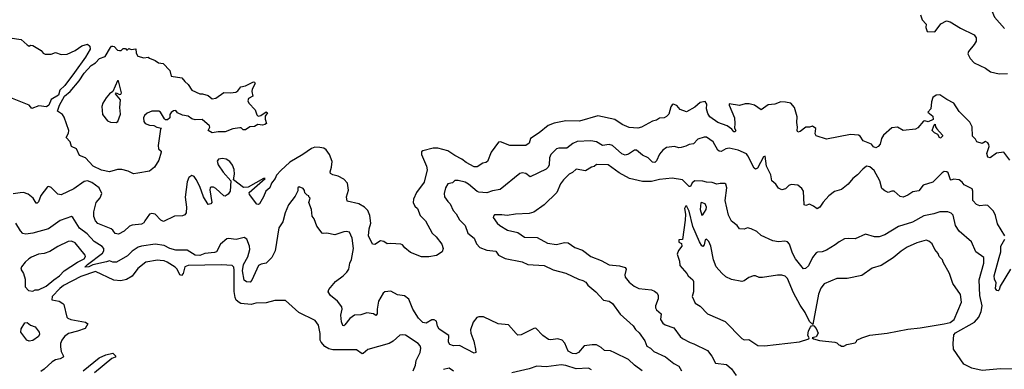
# Model space of a CAD drawing. Extents: x 1678431 to 1860718, y 384618 to 522882.
# Tile 89 of 256: x 1774371 to 1782979, y 398709 to 401763. Entities that reach past the tile are written whole.
import ezdxf

# ---------------------------------------------------------------- set-up
doc = ezdxf.new("R2010")
doc.units = 0

msp = doc.modelspace()

# ---------------------------------------------------------------- linework, layer by layer
at = {"layer": '0CON10XD'}
for points in [[(1783047.3, 401942.7), (1782947, 401933), (1782885, 401934.2), (1782834.2, 401925.8), (1782816.7, 401913.3), (1782816.2, 401895), (1782825, 401873.3), (1782869.3, 401839.3), (1782894.6, 401784.6), (1782982, 401685)], [(1782246.2, 401806.2), (1782261.7, 401761.7), (1782296.2, 401725), (1782292.5, 401695), (1782305, 401660), (1782365, 401656.2), (1782375, 401661.2), (1782424.3, 401725.7), (1782475, 401752), (1782505.5, 401745.5), (1782595, 401690), (1782715, 401630), (1782733.1, 401605), (1782734.4, 401575), (1782716.9, 401545), (1782665.8, 401485), (1782660, 401465), (1782680, 401425), (1782716.7, 401385), (1782815, 401340), (1782858.9, 401308.9), (1782935, 401290.8), (1783007, 401293)], [(1774285.7, 401605.7), (1774385, 401588.8), (1774435, 401543.3), (1774455, 401532.5), (1774465, 401540), (1774486.7, 401536.7), (1774560, 401495), (1774575, 401470), (1774595, 401463.3), (1774645, 401463.3), (1774685, 401477.5), (1774735, 401460), (1774787.1, 401462.9), (1774855, 401493.8), (1774915.7, 401534.3), (1774965, 401548.8), (1774985, 401532.5), (1774986.9, 401505), (1774945, 401435.8), (1774849, 401301), (1774765, 401188.9), (1774723.3, 401146.7), (1774709.6, 401105), (1774645.5, 401064.5), (1774625, 401016), (1774605, 401003.1), (1774539.3, 401010.7), (1774477, 400987), (1774452.5, 401015), (1774295, 401080.8)], [(1775365, 400416.7), (1775318.8, 400438.8), (1775265, 400453.3), (1775225, 400453.8), (1775155, 400434), (1775085, 400448.1), (1775014.4, 400485), (1774945, 400556.7), (1774895, 400577.5), (1774866.7, 400635), (1774824.4, 400654.4), (1774812.5, 400695), (1774778.8, 400735), (1774797.7, 400772.3), (1774802, 400795), (1774760.9, 400910.9), (1774745, 400934), (1774701.2, 400965), (1774717.9, 401015), (1774762.9, 401095), (1774811.8, 401135), (1774889.7, 401230.3), (1774935, 401296.7), (1774995, 401364), (1775034.4, 401385.6), (1775070, 401425), (1775117.1, 401442.9), (1775165, 401520), (1775175, 401532.5), (1775185, 401532.5), (1775197.5, 401527.5), (1775225, 401497.5), (1775245, 401492.5), (1775257.5, 401492.5), (1775275, 401510), (1775295, 401510), (1775305, 401500), (1775315, 401500), (1775325, 401510), (1775345, 401502.5), (1775385, 401507.5), (1775390.7, 401470.7), (1775403, 401443), (1775455, 401430), (1775495, 401436.2), (1775505.7, 401425.7), (1775555, 401407.5), (1775585, 401386.2), (1775625, 401380), (1775685, 401320), (1775695, 401270), (1775790, 401255), (1775813.6, 401223.6), (1775845, 401197.5), (1775875, 401148), (1775945, 401116.2), (1775970, 401115), (1776019.5, 401099.5), (1776055, 401071.2), (1776085, 401078), (1776155, 401126.2), (1776215, 401123.3), (1776259.4, 401130.6), (1776278.6, 401141.4), (1776305, 401176.2), (1776345, 401186.2), (1776415, 401220), (1776425, 401217.5), (1776430, 401205), (1776403.3, 401155), (1776400, 401135), (1776410, 401095), (1776372.5, 401075), (1776366.7, 401055), (1776373.3, 401035), (1776430, 400975), (1776443, 400933), (1776455, 400920), (1776480, 400925), (1776525, 400957.5), (1776538.3, 400948.3), (1776518.3, 400921.7), (1776516.7, 400895), (1776527.5, 400855), (1776515, 400847.5), (1776495, 400842.5), (1776453, 400847), (1776425, 400830), (1776383, 400827), (1776345, 400800), (1776325, 400800), (1776307, 400817), (1776295, 400817.5), (1776235, 400810), (1776166.4, 400783.6), (1776106.4, 400783.6), (1776055, 400776), (1776020, 400795), (1776032.5, 400825), (1776030, 400835), (1775965, 400890), (1775905, 400887.5), (1775875, 400896.7), (1775845, 400920), (1775795, 400928.8), (1775749.3, 400949.3), (1775735, 400970), (1775715, 400967.5), (1775695, 400952.5), (1775683.3, 400935), (1775682.5, 400905), (1775663, 400887), (1775645, 400887.5), (1775636.1, 400896.1), (1775603.3, 400955), (1775587.5, 400965), (1775525, 400963.3), (1775485, 400947.1), (1775461.2, 400925), (1775453.8, 400905), (1775457.5, 400875), (1775467, 400857), (1775505, 400842.5), (1775545, 400840), (1775570, 400825), (1775610, 400815), (1775602.5, 400807.5), (1775582.5, 400665), (1775586, 400636), (1775606.7, 400615), (1775608.8, 400605), (1775588, 400535), (1775550, 400475), (1775505, 400440), (1775405, 400423.3), (1775365, 400416.7)], [(1775215, 400864), (1775228.8, 400875), (1775253, 400937), (1775247.9, 400995), (1775253.8, 401063.8), (1775207.5, 401115), (1775215, 401124), (1775245, 401110), (1775255, 401112), (1775262, 401125), (1775235, 401230), (1775225, 401230), (1775184, 401135), (1775155, 401114.3), (1775128.1, 401081.9), (1775097, 401033), (1775087.8, 401005), (1775096, 400935), (1775139.1, 400879.1), (1775165, 400866.9), (1775215, 400864)], [(1783027.1, 400537.1), (1782975, 400605.8), (1782912.4, 400597.6), (1782855, 400555.8), (1782835, 400562.5), (1782825.8, 400595), (1782845.8, 400655), (1782843.9, 400673.9), (1782835, 400687.5), (1782815, 400700), (1782785, 400681.2), (1782740, 400695), (1782728.3, 400718.3), (1782702.5, 400745), (1782697.6, 400827.6), (1782677.4, 400867.4), (1782585, 400962), (1782539.2, 401035), (1782476.2, 401065), (1782415.4, 401105.4), (1782383.3, 401105), (1782355, 401082), (1782341.4, 401045), (1782336.4, 400983.6), (1782310, 400955), (1782355, 400920), (1782358.3, 400891.7), (1782315, 400870), (1782285, 400878.8), (1782274.1, 400875.9), (1782223, 400817), (1782203, 400807), (1782095, 400796), (1782045, 400824), (1781995, 400818), (1781922, 400755), (1781906, 400725), (1781894.1, 400675.9), (1781876.2, 400655), (1781855, 400644.4), (1781835, 400653.3), (1781817, 400677), (1781746.7, 400705), (1781718.8, 400745), (1781704.2, 400754.2), (1781635, 400760), (1781425, 400718.8), (1781335, 400750), (1781326.4, 400766.4), (1781331.7, 400811.7), (1781303, 400833), (1781275, 400823.8), (1781245, 400823.8), (1781195, 400786), (1781175, 400780), (1781168, 400795), (1781170.8, 400825), (1781164.4, 400865), (1781169.5, 400915), (1781144.3, 400995), (1781114.2, 401034.2), (1781065, 401044), (1781025, 401045.5), (1780973.7, 401023.7), (1780915, 401020), (1780855, 400976.2), (1780795.4, 401015.4), (1780749.3, 401029.3), (1780715, 401029.4), (1780665, 401014.4), (1780575, 401027.5), (1780572.5, 401015), (1780620, 400905), (1780624.3, 400855), (1780620, 400815), (1780633.3, 400795), (1780625, 400783.8), (1780615, 400783.8), (1780597.5, 400807.5), (1780555.5, 400835.5), (1780476.2, 400865), (1780404.4, 400915), (1780387.1, 400945), (1780377.1, 400985), (1780378.8, 401025), (1780365, 401047.5), (1780321.7, 401038.3), (1780275, 400998.8), (1780200.5, 400959.5), (1780145, 400978.8), (1780115, 401013.8), (1780085, 401024), (1780075, 401018.8), (1780065, 401001.2), (1780045, 400938), (1780025, 400916), (1780005, 400906.2), (1779965, 400903.8), (1779937.5, 400885), (1779905, 400876.2), (1779807.5, 400825), (1779775, 400816.2), (1779700.3, 400820.3), (1779638.7, 400848.7), (1779575, 400892.2), (1779425, 400923.1), (1779265, 400876.7), (1779145, 400879.6), (1779045, 400860.6), (1778992.2, 400837.8), (1778913.3, 400775), (1778837.5, 400725), (1778824, 400685), (1778797, 400663), (1778655, 400663.1), (1778575, 400696), (1778555.9, 400694.1), (1778494.4, 400605), (1778461.2, 400525), (1778446.4, 400516.4), (1778418.8, 400511.2), (1778372.1, 400477.9), (1778345, 400476.7), (1778273.8, 400515), (1778235.4, 400545.4), (1778175, 400575.6), (1778115, 400618.5), (1778027.9, 400642.1), (1777985, 400639.4), (1777895, 400616.2), (1777885, 400607.5), (1777883.3, 400585), (1777928.9, 400485), (1777933, 400453), (1777906.4, 400345), (1777840.5, 400255), (1777815, 400196.7), (1777811.4, 400165), (1777825.5, 400135.5), (1777849.4, 400115), (1777872.8, 400052.8), (1777920, 400005), (1777977.4, 399897.4), (1778012.9, 399865), (1778061.1, 399801.1), (1778072.9, 399765), (1778064.3, 399735), (1778015, 399701.9), (1777947.5, 399692.5), (1777885, 399691.2), (1777789.2, 399729.2), (1777739.1, 399769.1), (1777716.8, 399796.8), (1777702.7, 399802.7), (1777615, 399808.1), (1777585, 399804.4), (1777553.3, 399825), (1777525, 399830.8), (1777475, 399800), (1777455, 399801.2), (1777419.4, 399875), (1777425.6, 399935), (1777440.5, 399985), (1777431.9, 400051.9), (1777413.8, 400095), (1777384.4, 400125), (1777335, 400155.4), (1777235, 400176.7), (1777227.8, 400215), (1777245.6, 400275), (1777236.5, 400335), (1777205, 400370), (1777156, 400396), (1777107.8, 400407.8), (1777089.5, 400419.5), (1777085.6, 400435), (1777097.9, 400475), (1777101.5, 400525), (1777080.8, 400585), (1777050.4, 400625), (1777029.6, 400639.6), (1776996.3, 400646.3), (1776951.7, 400648.3), (1776921.8, 400638.2), (1776845.6, 400585), (1776731.7, 400518.3), (1776653.7, 400446.3), (1776615.8, 400405), (1776603.3, 400375), (1776573.7, 400336.3), (1776558.1, 400295), (1776522.5, 400265), (1776502.9, 400215), (1776467.5, 400155), (1776455, 400148.8), (1776443.1, 400153.1), (1776380.5, 400235), (1776377.5, 400255), (1776516.7, 400376.7), (1776502, 400375), (1776368.6, 400301.4), (1776326.4, 400296.4), (1776240, 400365), (1776249.5, 400415), (1776245.5, 400454.5), (1776232.7, 400492.7), (1776208.1, 400525), (1776175, 400544.5), (1776145, 400551.5), (1776110, 400545), (1776096.1, 400526.1), (1776105.8, 400495), (1776150.2, 400430.2), (1776217.5, 400355), (1776211.2, 400265), (1776195, 400240), (1776167.3, 400222.7), (1776155, 400223.3), (1776085, 400287.5), (1776065, 400299.2), (1776045, 400301.2), (1776036, 400294), (1776034.2, 400275.8), (1776050, 400165), (1776043.3, 400155), (1776018.8, 400148.8), (1775978.9, 400215), (1775946.9, 400305), (1775915, 400366.2), (1775895, 400394), (1775875, 400403.3), (1775851.2, 400385), (1775834.4, 400345.6), (1775817.3, 400212.7), (1775829.4, 400125), (1775825.7, 400075), (1775815, 400058.6), (1775795, 400050.9), (1775725, 400047.1), (1775629.1, 400000.9), (1775605, 400013.1), (1775555, 400064.2), (1775525, 400071.4), (1775505, 400063.8), (1775465.8, 400005), (1775455, 399988), (1775435, 399977.1), (1775355, 399968.1), (1775330.2, 399959.8), (1775283.6, 399916.4), (1775235, 399890), (1775205.8, 399895.8), (1775186, 399925), (1775170, 399935), (1775053.3, 399983.3), (1775034.2, 400005), (1775018, 400045), (1775017.8, 400085), (1775040, 400165), (1775075, 400206.7), (1775089.2, 400245), (1775067.1, 400295), (1775001.7, 400341.7), (1774965, 400355.4), (1774935, 400348.2), (1774843.6, 400286.4), (1774735, 400232.9), (1774705, 400238), (1774645, 400297.5), (1774625, 400306), (1774615, 400304), (1774555, 400228.8), (1774535, 400172.5), (1774525, 400160), (1774515, 400160), (1774488, 400205), (1774445, 400240), (1774405, 400254.4), (1774375, 400249.5), (1774315, 400242.5)], [(1782415, 400727.5), (1782399.3, 400759.3), (1782370, 400775), (1782350, 400795), (1782362.5, 400835), (1782375, 400850), (1782378.3, 400828.3), (1782390, 400810), (1782438.8, 400755), (1782440, 400745), (1782425, 400730), (1782415, 400727.5)], [(1782984.5, 399874.5), (1782920.5, 399980.5), (1782902.1, 400052.1), (1782885, 400090), (1782835, 400140), (1782815, 400144.3), (1782765, 400137.8), (1782735, 400147.5), (1782703.5, 400185), (1782705.5, 400265), (1782698.6, 400285), (1782629.4, 400319.4), (1782612, 400345), (1782585, 400364), (1782535, 400368.8), (1782515, 400360), (1782507.5, 400365), (1782490, 400425), (1782477.5, 400435), (1782455, 400436.2), (1782435, 400426.2), (1782355, 400344.5), (1782271.2, 400318.8), (1782231.3, 400268.7), (1782179.7, 400260.3), (1782135, 400230.6), (1782095, 400212.9), (1782068.2, 400218.2), (1782015, 400264.3), (1781995, 400265.7), (1781965, 400252.9), (1781935, 400268), (1781907.3, 400287.3), (1781890.6, 400355), (1781840.9, 400445), (1781805, 400478.2), (1781775, 400482.5), (1781741.2, 400458.8), (1781695, 400408), (1781654.1, 400375.9), (1781613.8, 400325), (1781555, 400280.5), (1781495, 400263.3), (1781444.5, 400225.5), (1781395, 400168.8), (1781365.5, 400124.5), (1781342.3, 400112.3), (1781312.5, 400135), (1781275, 400151.2), (1781245, 400141.2), (1781230, 400145), (1781222.5, 400265), (1781209.7, 400289.7), (1781175, 400316.7), (1781115, 400323.3), (1781095.9, 400314.1), (1781065, 400286), (1781035, 400276.7), (1781005, 400291.2), (1780981.2, 400325), (1780946.1, 400356.1), (1780938.8, 400408.8), (1780900.8, 400485), (1780890, 400570), (1780873.3, 400565), (1780823, 400467), (1780805, 400457.5), (1780791.2, 400465), (1780738.5, 400575), (1780725, 400591.9), (1780652.9, 400622.9), (1780575, 400640.4), (1780543.3, 400635), (1780505, 400612), (1780485, 400614.2), (1780473.4, 400623.4), (1780435, 400695.8), (1780375, 400735.6), (1780354.5, 400735.5), (1780301.2, 400718.8), (1780260.6, 400679.4), (1780225, 400674.3), (1780195, 400657.5), (1780155, 400645.8), (1780135, 400644.4), (1780095, 400656.4), (1780025, 400645.6), (1779995.3, 400624.7), (1779965, 400588.6), (1779938.9, 400531.1), (1779924.5, 400515.5), (1779905, 400519.2), (1779865, 400556.2), (1779815, 400580), (1779765, 400624.5), (1779745, 400623.5), (1779693, 400587), (1779665, 400579.5), (1779635, 400591.8), (1779555, 400663.1), (1779525, 400672.1), (1779465, 400663.4), (1779415, 400695.5), (1779365, 400705.9), (1779245, 400700), (1779208.3, 400681.7), (1779155, 400640.9), (1779085, 400641.5), (1779065, 400635.6), (1779013.7, 400586.3), (1779003.1, 400555), (1778999.1, 400495), (1778990.9, 400475), (1778975, 400457.9), (1778835, 400390.6), (1778795, 400419.5), (1778765, 400425.5), (1778745, 400419.2), (1778570.7, 400279.3), (1778505, 400267.1), (1778455, 400250), (1778385, 400256.2), (1778371.7, 400261.7), (1778295, 400327.5), (1778265, 400344.4), (1778205, 400358.9), (1778175, 400358.1), (1778155, 400338), (1778115, 400328), (1778092.9, 400295), (1778082.9, 400245), (1778085.8, 400215), (1778115, 400176), (1778135.7, 400155), (1778161.4, 400095), (1778188.3, 400068.3), (1778216.9, 400015), (1778266.5, 399965), (1778288.6, 399898.6), (1778345, 399854), (1778364.6, 399804.6), (1778395, 399772.9), (1778455, 399749.1), (1778535, 399740.8), (1778557.5, 399707.5), (1778615, 399675.7), (1778765, 399646.9), (1778815, 399624.4), (1778957.2, 399617.2), (1779035, 399577.5), (1779145, 399547.8), (1779255.5, 399495.5), (1779295, 399485.7), (1779319.5, 399469.5), (1779338.1, 399445), (1779409.2, 399385), (1779474.3, 399314.3), (1779525, 399304.4), (1779554.3, 399285), (1779619.8, 399189.8), (1779735, 399088.8), (1779756.3, 399056.3), (1779787.2, 399027.2), (1779836.6, 398956.6), (1779855, 398912.5), (1779885, 398894.6), (1779914.3, 398864.3), (1780016.7, 398816.7), (1780090.2, 398760.2), (1780135, 398735.8), (1780156.7, 398695)], [(1783255, 398705.3), (1782945.5, 398714.5), (1782785, 398698.1), (1782695, 398718.8), (1782624.1, 398754.1), (1782535.9, 398885.9), (1782531.2, 398935), (1782538.8, 399011.2), (1782552.4, 399027.6), (1782720.2, 399119.8), (1782757.7, 399165), (1782777.7, 399215), (1782784.7, 399265), (1782766.6, 399355), (1782760.2, 399489.8), (1782799.3, 399635), (1782800, 399685), (1782730, 399735), (1782692, 399822), (1782585, 399915.8), (1782551.9, 399965), (1782532.9, 400055), (1782515, 400072.5), (1782485, 400085.8), (1782415, 400085.7), (1782364.2, 400065.8), (1782275, 400048.6), (1782176.5, 399993.5), (1782055, 399957.5), (1781935, 399884.4), (1781885, 399866.5), (1781845, 399866.7), (1781765, 399889.4), (1781675, 399848.8), (1781615, 399852.5), (1781582.4, 399847.6), (1781535, 399822.9), (1781502, 399795), (1781425, 399748.9), (1781387.5, 399735), (1781346.8, 399733.2), (1781335, 399727.1), (1781303.5, 399685), (1781267.9, 399612.1), (1781241.2, 399588.8), (1781225, 399586), (1781154.7, 399675), (1781128.2, 399725), (1781101.7, 399801.7), (1781085, 399821.4), (1781059.7, 399829.7), (1781005, 399822.9), (1780955, 399832.5), (1780855, 399879.2), (1780815, 399912), (1780765, 399936), (1780735, 399943.8), (1780705, 399933.8), (1780665, 399937.5), (1780642.5, 399965), (1780594.2, 400004.2), (1780569.4, 400055), (1780538.2, 400185), (1780552.9, 400295), (1780545.6, 400325.6), (1780535, 400331.2), (1780495, 400332.5), (1780465, 400325.8), (1780425, 400340), (1780375.7, 400344.3), (1780345, 400353.6), (1780275, 400354.5), (1780251.2, 400338.8), (1780235, 400306.7), (1780225, 400306), (1780165, 400363.3), (1780075, 400379.4), (1779965, 400366.2), (1779895, 400350), (1779815, 400348.8), (1779702, 400375), (1779612, 400425), (1779515, 400493.8), (1779415, 400497.5), (1779395, 400480), (1779370, 400475), (1779316.4, 400443.6), (1779235, 400456.2), (1779203, 400427), (1779175, 400414), (1779125.5, 400364.5), (1779100.2, 400329.8), (1779066.7, 400253.3), (1778955.6, 400145), (1778865, 400081.5), (1778825, 400069.1), (1778705, 400064.2), (1778632.7, 400052.7), (1778585, 400059.2), (1778522.7, 400057.3), (1778512.3, 400047.7), (1778511.2, 400035), (1778545.7, 399985.7), (1778568.8, 399965), (1778635, 399924.3), (1778725, 399904.3), (1778785, 399863.3), (1778895, 399860), (1778985, 399811.4), (1779065, 399798.1), (1779135, 399815.6), (1779165, 399813.6), (1779225, 399774.4), (1779290.9, 399750.9), (1779364, 399695), (1779455, 399660.5), (1779525, 399622.5), (1779615, 399612.9), (1779665, 399599.2), (1779672.5, 399585), (1779661.4, 399535), (1779664.2, 399515), (1779700.2, 399470.2), (1779744.5, 399434.5), (1779785, 399414.4), (1779895, 399402.5), (1779921.2, 399391.2), (1779943, 399373), (1779952, 399355), (1779954, 399325), (1779930, 399265), (1779930.5, 399245), (1779938.2, 399228.2), (1779980, 399195), (1779974.6, 399144.6), (1779992.9, 399112.9), (1780015, 399098.1), (1780090, 399070), (1780145, 398995.8), (1780165, 398979.4), (1780232.1, 398942.1), (1780265, 398932.9), (1780384.5, 398874.5), (1780422.7, 398822.7), (1780453, 398763), (1780550, 398750), (1780594.2, 398714.2), (1780634.4, 398654.4)], [(1777675, 399360.8), (1777615, 399391.4), (1777564.5, 399385.5), (1777550, 399375), (1777507.1, 399305), (1777495.6, 399235), (1777495.6, 399195), (1777485, 399180), (1777465, 399194.2), (1777405, 399201.4), (1777355, 399185.5), (1777298.5, 399181.5), (1777257.4, 399152.6), (1777215, 399098), (1777205, 399090), (1777195, 399092.5), (1777183.4, 399123.4), (1777178.3, 399181.7), (1777191.5, 399235), (1777188.1, 399255), (1777150.5, 399305), (1777087.8, 399355), (1777066.9, 399385), (1777074.3, 399405), (1777132.5, 399475), (1777200, 399525), (1777232.6, 399557.4), (1777248.6, 399585), (1777257.5, 399635), (1777272.6, 399667.4), (1777290, 399765), (1777276.9, 399855), (1777255, 399906), (1777225, 399914), (1777205, 399910), (1777125.4, 399884.6), (1777055, 399898.9), (1777025, 399894.3), (1777015, 399899.2), (1776970.3, 399960.3), (1776945, 400022.5), (1776927.7, 400047.7), (1776921.2, 400105), (1776897.5, 400165), (1776910, 400205), (1776900, 400215), (1776900, 400225), (1776885, 400230), (1776865, 400250), (1776861.7, 400271.7), (1776848.3, 400288.3), (1776815, 400302.5), (1776803.8, 400295), (1776801.7, 400268.3), (1776778.3, 400221.7), (1776721.2, 400145), (1776693, 400077), (1776671.7, 399998.3), (1776635.7, 399945), (1776604.5, 399745), (1776576.5, 399685), (1776525, 399636.9), (1776481.1, 399628.9), (1776458.1, 399615), (1776401.4, 399488.6), (1776385, 399469.2), (1776355, 399472.9), (1776335, 399487.5), (1776319.6, 399569.6), (1776329.1, 399625), (1776365, 399691.2), (1776383.8, 399755), (1776379.2, 399785), (1776356.1, 399846.1), (1776335, 399860), (1776265, 399843.5), (1776197.9, 399852.1), (1776180.9, 399849.1), (1776127.2, 399802.8), (1776091.2, 399735), (1776075, 399728.1), (1775990.2, 399719.8), (1775945, 399704.5), (1775906, 399706), (1775835, 399750), (1775735, 399749.7), (1775685, 399764.7), (1775635, 399789.6), (1775555, 399801.8), (1775435, 399785.3), (1775405.7, 399775), (1775355, 399742.2), (1775315, 399700.6), (1775216.1, 399643.9), (1775185, 399644.3), (1775155, 399656.2), (1775130.6, 399649.4), (1775009.6, 399620.4), (1774976.7, 399605), (1774941.7, 399601.7), (1774963.8, 399625), (1775095, 399724.6), (1775106.6, 399745), (1775105.3, 399765), (1775092.3, 399782.3), (1775022.5, 399825), (1774961.9, 399891.9), (1774892.8, 399942.8), (1774836.5, 400036.5), (1774825, 400042.5), (1774725, 400010), (1774624.1, 399935.9), (1774485, 399898.8), (1774425, 399889.6), (1774398, 399895), (1774377.3, 399917.3), (1774336.6, 399986.6)], [(1781575, 398910), (1781603, 398927), (1781675, 398940), (1781688.3, 398951.7), (1781690, 398965), (1781732.5, 398985), (1781805, 399007.5), (1781955, 399025.5), (1782135, 399058.9), (1782245, 399071.3), (1782455, 399107), (1782505, 399119.1), (1782540.8, 399145), (1782604.3, 399295), (1782595, 399362.5), (1782528.8, 399458.8), (1782500, 399545), (1782444.1, 399644.1), (1782440, 399665), (1782410, 399695), (1782400.5, 399720.5), (1782372, 399755), (1782349.2, 399805), (1782318.7, 399828.7), (1782295, 399836.9), (1782215, 399814.4), (1782131.2, 399775), (1782078, 399742), (1782006.6, 399683.4), (1781904.1, 399615.9), (1781825, 399592), (1781735, 399527.5), (1781605, 399502.5), (1781515, 399501.2), (1781403.3, 399455), (1781375, 399418.8), (1781355, 399366.7), (1781305, 399100), (1781275, 399126.7), (1781237.8, 399205), (1781195, 399270), (1781136.9, 399376.9), (1781085, 399502), (1781063.2, 399523.2), (1781035, 399532.9), (1780995, 399531.9), (1780865, 399510.8), (1780835, 399512), (1780805, 399526.7), (1780787, 399527), (1780745, 399512.5), (1780705, 399482.9), (1780685, 399475.6), (1780595, 399492.2), (1780545, 399515.6), (1780508.3, 399548.3), (1780461.5, 399605), (1780435.5, 399665), (1780414.4, 399785), (1780395.6, 399825), (1780375, 399845.7), (1780365, 399840), (1780354.1, 399795.9), (1780345, 399782.5), (1780335, 399786.7), (1780313.3, 399823.3), (1780257.6, 399957.6), (1780225, 400091.2), (1780205, 400132.5), (1780195, 400137.5), (1780183.8, 400115), (1780191.2, 400065), (1780188.3, 400011.7), (1780167, 399843), (1780135, 399840), (1780132.5, 399835), (1780135, 399820), (1780158.3, 399808.3), (1780160, 399785), (1780131.7, 399748.3), (1780120, 399715), (1780140, 399655), (1780143.3, 399615), (1780205, 399546.7), (1780216.7, 399525), (1780255, 399490), (1780262, 399475), (1780262, 399385), (1780251.2, 399345), (1780277.3, 399287.3), (1780320.3, 399260.3), (1780385, 399194.2), (1780538, 399128), (1780685, 398978.8), (1780705, 398967.5), (1780745, 398970), (1780825, 398915.7), (1780883.3, 398913.3), (1781189.6, 398950.4), (1781270, 398975), (1781272.5, 398985), (1781262, 399005), (1781268, 399045), (1781285, 399077.5), (1781295, 399090), (1781305, 399092.5), (1781315, 399090), (1781333.8, 399065), (1781351.2, 399025), (1781335, 398992.5), (1781300, 398985), (1781310, 398975), (1781365, 398960), (1781496.4, 398946.4), (1781515, 398940), (1781531.7, 398921.7), (1781545, 398920), (1781555, 398910), (1781575, 398910)], [(1780335, 400056), (1780345, 400058.8), (1780373.1, 400105), (1780376.4, 400125), (1780364.5, 400154.5), (1780333, 400167), (1780325, 400162.5), (1780321.2, 400105), (1780335, 400056)], [(1774485, 399392.9), (1774505, 399402.9), (1774535, 399402.5), (1774601.3, 399435), (1774668.2, 399491.8), (1774718, 399525), (1774760.4, 399569.6), (1774875, 399644.6), (1774936.1, 399675), (1774947.5, 399695), (1774944.4, 399705), (1774855, 399812.5), (1774825, 399827.1), (1774796.2, 399825), (1774705, 399781.9), (1774635, 399738.6), (1774585, 399721.4), (1774535, 399714.2), (1774475, 399689.2), (1774450, 399675), (1774420, 399645), (1774386.4, 399603.6), (1774381.2, 399585), (1774404.2, 399545), (1774417.7, 399497.7), (1774418.5, 399428.5), (1774448, 399398), (1774485, 399392.9)], [(1783033.8, 399585), (1782943.3, 399436.7), (1782935, 399402.5), (1782926, 399394), (1782915, 399396.2), (1782902.9, 399415), (1782908.6, 399465), (1782895, 399496.7), (1782891.1, 399525), (1782935.2, 399684.8), (1782950.4, 399735), (1782949.5, 399785), (1782983.3, 399845)], [(1777810.6, 398695), (1777830.9, 398745), (1777838.5, 398785), (1777873, 398857), (1777879.4, 398895), (1777871.9, 398915), (1777854.2, 398935), (1777745, 399006.2), (1777715, 399011.2), (1777695, 399006), (1777635.4, 398954.6), (1777601.2, 398935), (1777415, 398881.9), (1777375, 398846), (1777365, 398845.8), (1777315, 398878.1), (1777107.9, 398877.9), (1777075, 398886.9), (1777038.9, 398908.9), (1777008.1, 398945), (1776999.4, 398965), (1776997.9, 399022.1), (1776984.4, 399094.4), (1776955.6, 399135.6), (1776812.5, 399205), (1776695, 399310), (1776601.2, 399308.8), (1776525, 399289.2), (1776435, 399286.9), (1776394.3, 399274.3), (1776305, 399283.6), (1776291.3, 399291.3), (1776265, 399312.9), (1776255.3, 399335.3), (1776247.6, 399387.6), (1776247.6, 399575), (1776242.5, 399602.5), (1776230, 399615), (1776135, 399621.2), (1775842.8, 399617.2), (1775815.2, 399604.8), (1775800, 399545), (1775785, 399528), (1775772.5, 399535), (1775746.9, 399585), (1775731.4, 399601.4), (1775661.2, 399645), (1775635, 399655.6), (1775600.3, 399659.7), (1775575, 399662.5), (1775475, 399644.4), (1775405, 399590), (1775355, 399523.6), (1775305, 399493.2), (1775255, 399482.2), (1775195, 399489.2), (1775035, 399562.4), (1774905, 399519.7), (1774755, 399440.4), (1774721.6, 399415), (1774654.8, 399345), (1774651.9, 399315), (1774715, 399303.1), (1774749.4, 399285), (1774756.9, 399275), (1774784.4, 399165), (1774792.9, 399155), (1774818, 399145), (1774945, 399119.5), (1774967.5, 399105), (1774943.8, 399065), (1774877.1, 399042.9), (1774796.6, 399023.4), (1774761.5, 398995), (1774740, 398965), (1774729.2, 398935), (1774727.3, 398905), (1774734.6, 398864.6), (1774753.3, 398825), (1774750, 398815), (1774725, 398800), (1774685, 398790.5), (1774654.2, 398775), (1774585, 398710), (1774555, 398690)], [(1779812.5, 398695), (1779745, 398745.4), (1779695, 398794.6), (1779575, 398853.5), (1779535, 398869.4), (1779485, 398874.4), (1779455, 398901.1), (1779415, 398923.1), (1779376.6, 398923.4), (1779305, 398915.5), (1779255.6, 398855), (1779234.7, 398845.3), (1779205, 398845.9), (1779166.8, 398866.8), (1779137.6, 398937.6), (1779115, 398964.4), (1779075, 398975.5), (1779015, 398965.7), (1778995, 398968.1), (1778944.7, 399004.7), (1778885, 399067.1), (1778865, 399065.6), (1778755, 399009.1), (1778725, 399008.1), (1778711.7, 399021.7), (1778645, 399098.6), (1778555, 399107.7), (1778425, 399168.1), (1778385, 399167.5), (1778368.6, 399161.4), (1778335, 399122), (1778311.5, 399055), (1778313.9, 399023.9), (1778342.5, 398955), (1778355.8, 398884.2), (1778358.8, 398855), (1778345, 398850), (1778216, 398916), (1778165, 398913.1), (1778130.6, 398925), (1778120.5, 398945), (1778124.4, 399004.4), (1778038.6, 399058.6), (1778023.8, 399085), (1778015, 399128.8), (1777995, 399140), (1777975, 399142.5), (1777925, 399113.1), (1777895, 399117.5), (1777858.1, 399155), (1777806.9, 399235), (1777772.5, 399322.5), (1777735, 399350.8), (1777675, 399360.8)], [(1774455, 398955.6), (1774433.6, 398963.6), (1774382.2, 399035), (1774385, 399062.5), (1774415, 399113.8), (1774435, 399117.3), (1774465.4, 399095.4), (1774505, 399080), (1774540.8, 399035), (1774542.9, 399015), (1774536, 398995), (1774485, 398960.8), (1774455, 398955.6)], [(1774925, 398696.7), (1775065, 398810), (1775123.8, 398835), (1775185, 398848.8), (1775212.5, 398825), (1775206.7, 398815), (1775177.8, 398802.2), (1775025, 398679.5)], [(1779370.5, 398705), (1779345, 398720), (1779235, 398712.9), (1779145, 398743.8), (1779105, 398747.5), (1778975, 398730.6), (1778892.3, 398737.7), (1778825, 398714), (1778675, 398677.5)], [(1778164.1, 398694.1), (1778125, 398719.1), (1778075, 398706.9)]]:
    msp.add_lwpolyline(points, dxfattribs=at)

doc.saveas('drawing.dxf')
